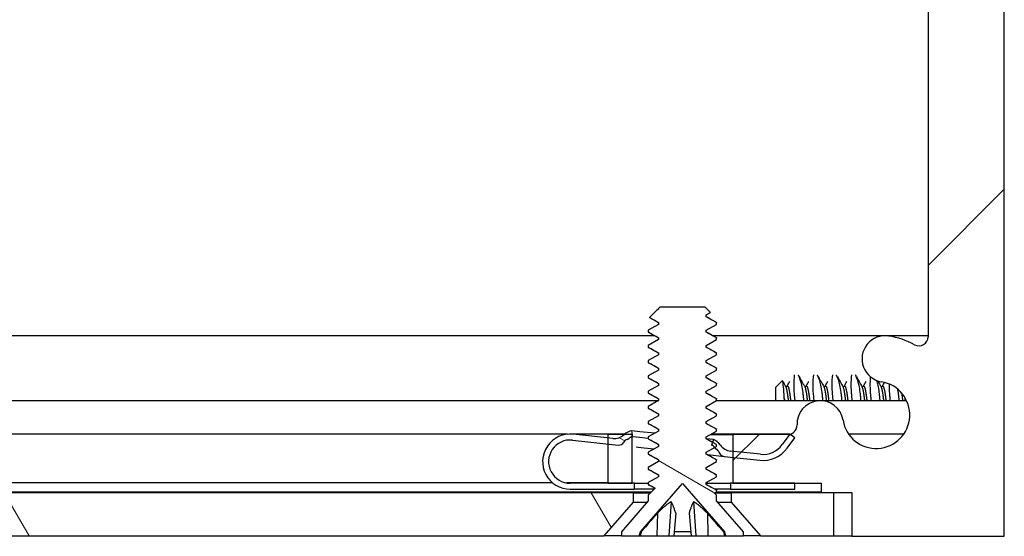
# Model space of a CAD drawing. Header units: millimetres. Extents: x 64 to 1798, y 64 to 1387.
# Tile 32 of 65: x 610 to 651, y 1145 to 1166. Entities that reach past the tile are written whole.
import ezdxf

# ---------------------------------------------------------------- set-up
doc = ezdxf.new("R2010")
doc.units = ezdxf.units.MM
doc.header["$LTSCALE"] = 6.666667
doc.layers.add('Hatch (ANSI)', color=7, linetype='Continuous', lineweight=18)
doc.layers.add('Visible (ANSI)', color=7, linetype='Continuous', lineweight=25)
pattern_1 = [(150, (0, 0), (-10.58333, -18.33087), [])]

msp = doc.modelspace()

# ---------------------------------------------------------------- hatches: boundary and pattern name
at = {"layer": 'Hatch (ANSI)'}
h = msp.add_hatch(dxfattribs=at)
h.set_pattern_fill('ANSI31', color=256, scale=169.333333, style=0)
h.set_pattern_definition([(45, (0, 0), (-14.9671, 14.9671), [])])
h.paths.add_polyline_path([(635.022, 1147.16), (635.022, 1149.0907), (635.022, 1149.192), (634.6979, 1149.192), (634.012, 1149.192), (634.012, 1149.0484), (634.012, 1148.797), (634.012, 1147.16)])
h.paths.add_polyline_path([(635.022, 1317.746), (635.022, 1317.8473), (635.022, 1319.778), (634.012, 1319.778), (634.012, 1318.141), (634.012, 1317.8896), (634.012, 1317.746), (634.6979, 1317.746)])
edge = h.paths.add_edge_path()
edge.add_line((644.172, 1146.779), (644.172, 1144.95))
edge.add_line((644.172, 1144.95), (650.522, 1144.95))
edge.add_line((650.522, 1144.95), (650.522, 1321.988))
edge.add_line((650.522, 1321.988), (644.172, 1321.988))
edge.add_line((644.172, 1321.988), (644.172, 1320.159))
edge.add_line((644.172, 1320.159), (642.902, 1320.159))
edge.add_line((642.902, 1320.159), (642.902, 1319.778))
edge.add_line((642.902, 1319.778), (641.797, 1319.778))
edge.add_line((641.797, 1319.778), (639.222, 1319.778))
edge.add_line((639.222, 1319.778), (639.222, 1318.7009))
edge.add_line((639.222, 1318.7009), (639.222, 1318.4495))
edge.add_line((639.222, 1318.4495), (639.222, 1317.746))
edge.add_line((639.222, 1317.746), (641.5107, 1317.746))
edge.add_ellipse((641.5107, 1317.365), major_axis=(0, 0.381), ratio=1, start_angle=347.46209, end_angle=360, ccw=False)
edge.add_ellipse((641.5107, 1317.365), major_axis=(0.0827, 0.3719), ratio=1, start_angle=359.42486, end_angle=360, ccw=False)
edge.add_ellipse((641.5107, 1317.365), major_axis=(0.0864, 0.3711), ratio=1, start_angle=280.65632, end_angle=360, ccw=False)
edge.add_ellipse((642.8557, 1317.3073), major_axis=(-0.9643, 0.0414), ratio=1, start_angle=0, end_angle=173.33968)
edge.add_ellipse((645.188, 1316.933), major_axis=(-1.3794, 0.2214), ratio=1, start_angle=108.23411, end_angle=360, ccw=False)
edge.add_ellipse((645.5623, 1314.6006), major_axis=(-0.1529, 0.953), ratio=1, start_angle=0, end_angle=180)
edge.add_ellipse((645.188, 1316.933), major_axis=(0.5272, -3.2854), ratio=1, start_angle=0, end_angle=19.53257)
edge.add_ellipse((646.966, 1313.6786), major_axis=(-0.1827, 0.3344), ratio=1, start_angle=241.35038, end_angle=360, ccw=False)
edge.add_line((647.347, 1313.6786), (647.347, 1153.2594))
edge.add_ellipse((646.966, 1153.2594), major_axis=(0.381, 0), ratio=1, start_angle=241.35038, end_angle=360, ccw=False)
edge.add_ellipse((645.188, 1150.005), major_axis=(1.5953, 2.92), ratio=1, start_angle=0, end_angle=19.53257)
edge.add_ellipse((645.5623, 1152.3374), major_axis=(0.1529, 0.953), ratio=1, start_angle=0, end_angle=180)
edge.add_ellipse((645.188, 1150.005), major_axis=(0.2214, 1.3794), ratio=1, start_angle=108.23411, end_angle=360, ccw=False)
edge.add_ellipse((642.8557, 1149.6307), major_axis=(0.953, 0.1529), ratio=1, start_angle=0, end_angle=173.33968)
edge.add_ellipse((641.5107, 1149.573), major_axis=(0.3806, 0.0163), ratio=1, start_angle=280.65632, end_angle=360, ccw=False)
edge.add_ellipse((641.5107, 1149.573), major_axis=(0.0864, -0.3711), ratio=1, start_angle=359.42486, end_angle=360, ccw=False)
edge.add_ellipse((641.5107, 1149.573), major_axis=(0.0827, -0.3719), ratio=1, start_angle=347.46209, end_angle=360, ccw=False)
edge.add_line((641.5107, 1149.192), (639.222, 1149.192))
edge.add_line((639.222, 1149.192), (639.222, 1148.4885))
edge.add_line((639.222, 1148.4885), (639.222, 1148.2371))
edge.add_line((639.222, 1148.2371), (639.222, 1147.16))
edge.add_line((639.222, 1147.16), (641.797, 1147.16))
edge.add_line((641.797, 1147.16), (642.902, 1147.16))
edge.add_line((642.902, 1147.16), (642.902, 1146.779))
edge.add_line((642.902, 1146.779), (644.172, 1146.779))
h = msp.add_hatch(dxfattribs=at)
h.set_pattern_fill('ANSI31', color=256, scale=169.333333, angle=105, style=0)
h.set_pattern_definition(pattern_1)
h.paths.add_polyline_path([(638.5409, 1153.7736), (638.5409, 1153.853), (638.1113, 1154.0911), (638.1113, 1154.1705), (638.2856, 1154.2671), (638.0647, 1154.488), (636.1724, 1154.488), (636.1257, 1154.4413), (636.1257, 1154.4086), (636.0523, 1154.3679), (635.7472, 1154.0628), (636.1257, 1153.853), (636.1257, 1153.7736), (635.6961, 1153.5355), (635.6961, 1153.4561), (636.1257, 1153.218), (636.1257, 1153.1386), (635.6961, 1152.9005), (635.6961, 1152.8211), (636.1257, 1152.583), (636.1257, 1152.5036), (635.6961, 1152.2655), (635.6961, 1152.1861), (636.1257, 1151.948), (636.1257, 1151.8686), (635.6961, 1151.6305), (635.6961, 1151.5511), (636.1257, 1151.313), (636.1257, 1151.2336), (635.6961, 1150.9955), (635.6961, 1150.9161), (636.1257, 1150.678), (636.1257, 1150.5986), (635.6961, 1150.3605), (635.6961, 1150.2811), (636.1257, 1150.043), (636.1257, 1149.9636), (635.6961, 1149.7255), (635.6961, 1149.6461), (636.1257, 1149.408), (636.1257, 1149.3286), (635.6961, 1149.0905), (635.6961, 1149.0111), (636.1257, 1148.773), (636.1257, 1148.6936), (635.6961, 1148.4555), (635.6961, 1148.3761), (636.1257, 1148.138), (636.1257, 1148.0586), (635.6961, 1147.8205), (635.6961, 1147.7411), (636.1257, 1147.503), (636.1257, 1147.4236), (635.6961, 1147.1855), (635.6961, 1147.1061), (635.9801, 1146.9487), (635.6961, 1146.6648), (635.6961, 1146.424), (634.5785, 1145.1383), (634.5785, 1144.963), (635.3236, 1144.963), (635.3702, 1145.1371), (637.1185, 1147.1483), (638.8668, 1145.1371), (638.9135, 1144.963), (639.6585, 1144.963), (639.6585, 1145.1383), (638.5409, 1146.424), (638.5409, 1146.6648), (638.4613, 1146.7445), (638.5409, 1146.7886), (638.5409, 1146.868), (638.1113, 1147.1061), (638.1113, 1147.1855), (638.5409, 1147.4236), (638.5409, 1147.503), (638.1113, 1147.7411), (638.1113, 1147.8205), (638.5409, 1148.0586), (638.5409, 1148.138), (638.1113, 1148.3761), (638.1113, 1148.4555), (638.4621, 1148.65), (638.5409, 1148.6936), (638.5409, 1148.773), (638.3735, 1148.8658), (638.1113, 1149.0111), (638.1113, 1149.0905), (638.5409, 1149.3286), (638.5409, 1149.408), (638.1113, 1149.6461), (638.1113, 1149.7255), (638.5409, 1149.9636), (638.5409, 1150.043), (638.1113, 1150.2811), (638.1113, 1150.3605), (638.5409, 1150.5986), (638.5409, 1150.678), (638.1113, 1150.9161), (638.1113, 1150.9955), (638.5409, 1151.2336), (638.5409, 1151.313), (638.1113, 1151.5511), (638.1113, 1151.6305), (638.5409, 1151.8686), (638.5409, 1151.948), (638.1113, 1152.1861), (638.1113, 1152.2655), (638.5409, 1152.5036), (638.5409, 1152.583), (638.1113, 1152.8211), (638.1113, 1152.9005), (638.5409, 1153.1386), (638.5409, 1153.218), (638.1113, 1153.4561), (638.1113, 1153.5355)])
h = msp.add_hatch(dxfattribs=at)
h.set_pattern_fill('ANSI31', color=256, scale=169.333333, angle=105, style=0)
h.set_pattern_definition(pattern_1)
edge = h.paths.add_edge_path()
edge.add_ellipse((639.1907, 1149.0953), major_axis=(-0.0641, -0.5966), ratio=1, start_angle=310.51368, end_angle=360)
edge.add_line((639.1266, 1148.4988), (639.222, 1148.4885))
edge.add_line((639.222, 1148.4885), (640.3644, 1148.3657))
edge.add_ellipse((640.4713, 1149.36), major_axis=(0.8076, -0.5897), ratio=1, start_angle=300, end_angle=360)
edge.add_line((641.2789, 1148.7703), (641.5934, 1149.2011))
edge.add_line((641.5934, 1149.2011), (641.5951, 1149.2034))
edge.add_line((641.5951, 1149.2034), (641.5971, 1149.2019))
edge.add_line((641.5971, 1149.2019), (641.797, 1149.056))
edge.add_line((641.797, 1149.056), (641.4808, 1148.6229))
edge.add_ellipse((640.4713, 1149.36), major_axis=(-0.1336, -1.2428), ratio=1, start_angle=0, end_angle=60, ccw=False)
edge.add_line((640.3377, 1148.1172), (639.222, 1148.2371))
edge.add_line((639.222, 1148.2371), (638.8513, 1148.2769))
edge.add_ellipse((638.878, 1148.5255), major_axis=(-0.2379, -0.0768), ratio=1, start_angle=0, end_angle=65.96363, ccw=False)
edge.add_ellipse((638.4022, 1148.3718), major_axis=(0.1303, 0.2134), ratio=1, start_angle=319.31635, end_angle=360)
edge.add_ellipse((638.6544, 1148.7847), major_axis=(-0.1819, -0.147), ratio=1, start_angle=0, end_angle=19.64025, ccw=False)
edge.add_ellipse((638.2003, 1148.4177), major_axis=(0.2619, 0.2322), ratio=1, start_angle=357.37546, end_angle=360)
edge.add_ellipse((638.2003, 1148.4177), major_axis=(0.1262, 0.3265), ratio=1, start_angle=332.70432, end_angle=360)
edge.add_line((638.3265, 1148.7442), (638.3735, 1148.8658))
edge.add_line((638.3735, 1148.8658), (638.4166, 1148.9774))
edge.add_ellipse((638.2003, 1148.4177), major_axis=(0.4952, 0.3388), ratio=1, start_angle=0, end_angle=34.48632, ccw=False)
edge = h.paths.add_edge_path()
edge.add_line((635.122, 1146.91), (635.122, 1147.16))
edge.add_line((635.122, 1147.16), (635.022, 1147.16))
edge.add_line((635.022, 1147.16), (634.012, 1147.16))
edge.add_line((634.012, 1147.16), (632.447, 1147.16))
edge.add_ellipse((632.447, 1148.06), major_axis=(0, -0.9), ratio=1, start_angle=173.86585, end_angle=360, ccw=False)
edge.add_line((632.5432, 1148.9548), (634.012, 1148.797))
edge.add_line((634.012, 1148.797), (634.4381, 1148.7512))
edge.add_ellipse((634.4648, 1148.9998), major_axis=(-0.0267, -0.2486), ratio=1, start_angle=0, end_angle=65.96363)
edge.add_ellipse((634.8971, 1148.7485), major_axis=(-0.2161, 0.1256), ratio=1, start_angle=319.31635, end_angle=360, ccw=False)
edge.add_ellipse((634.7384, 1149.2056), major_axis=(0.0767, -0.221), ratio=1, start_angle=0, end_angle=19.64025)
edge.add_ellipse((635.1042, 1148.7505), major_axis=(-0.2192, 0.2728), ratio=1, start_angle=334.78878, end_angle=360, ccw=False)
edge.add_ellipse((635.1042, 1148.7505), major_axis=(-0.0822, 0.3402), ratio=1, start_angle=355.29099, end_angle=360, ccw=False)
edge.add_line((635.0502, 1149.0963), (635.0117, 1149.3433))
edge.add_ellipse((635.1042, 1148.7505), major_axis=(-0.0925, 0.5928), ratio=1, start_angle=0, end_angle=33.75134)
edge.add_ellipse((635.1042, 1148.7505), major_axis=(-0.4063, 0.4415), ratio=1, start_angle=0, end_angle=0.73498)
edge.add_ellipse((634.2804, 1149.623), major_axis=(0.4119, -0.4363), ratio=1, start_angle=310.51368, end_angle=360, ccw=False)
edge.add_line((634.2163, 1149.0265), (634.012, 1149.0484))
edge.add_line((634.012, 1149.0484), (632.5699, 1149.2034))
edge.add_ellipse((632.447, 1148.06), major_axis=(0.1229, 1.1434), ratio=1, start_angle=0, end_angle=186.13415)
edge.add_line((632.447, 1146.91), (635.122, 1146.91))
h.paths.add_polyline_path([(639.122, 1147.16), (639.122, 1146.91), (641.797, 1146.91), (641.797, 1147.16), (639.222, 1147.16)])
h = msp.add_hatch(dxfattribs=at)
h.set_pattern_fill('ANSI31', color=256, scale=169.333333, angle=75, style=0)
h.set_pattern_definition([(120, (0, 0), (-18.33087, -10.58333), [])])
h.paths.add_polyline_path([(633.8673, 1144.963), (635.0865, 1146.3655), (635.0865, 1146.7664), (244.3075, 1146.7664), (244.3075, 1146.3655), (245.5267, 1144.963)])
h.paths.add_polyline_path([(643.4177, 1144.963), (643.4177, 1146.7664), (639.1505, 1146.7664), (639.1505, 1146.3655), (640.3697, 1144.963)])
h.paths.add_polyline_path([(235.9763, 1146.7664), (235.9763, 1144.963), (239.0243, 1144.963), (240.2435, 1146.3655), (240.2435, 1146.7664)])

# ---------------------------------------------------------------- linework, layer by layer
at = {"layer": 'Visible (ANSI)'}
for p, q in [((650.522, 1144.95), (650.522, 1321.988)), ((647.347, 1313.6786), (647.347, 1153.2594)), ((636.0523, 1154.3679), (635.7472, 1154.0628)), ((636.1257, 1154.4086), (636.0523, 1154.3679)), ((636.1724, 1154.488), (636.1257, 1154.4413)), ((636.1257, 1154.4413), (636.1257, 1154.4086)), ((638.0647, 1154.488), (636.1724, 1154.488)), ((638.2856, 1154.2671), (638.0647, 1154.488)), ((638.1113, 1154.1705), (638.2856, 1154.2671)), ((638.1113, 1154.0911), (638.1113, 1154.1705)), ((638.5409, 1153.853), (638.1113, 1154.0911)), ((636.1257, 1153.7736), (635.6961, 1153.5355)), ((635.7472, 1154.0628), (636.1257, 1153.853)), ((636.1257, 1153.853), (636.1257, 1153.7736)), ((638.1113, 1153.5355), (638.5409, 1153.7736)), ((638.5409, 1153.7736), (638.5409, 1153.853)), ((542.555, 1153.3156), (635.9374, 1153.3156)), ((635.6961, 1153.5355), (635.6961, 1153.4561)), ((635.6961, 1153.4561), (636.1257, 1153.218)), ((638.1113, 1153.4561), (638.1113, 1153.5355)), ((638.5409, 1153.218), (638.1113, 1153.4561)), ((638.3765, 1153.3156), (647.347, 1153.3156)), ((636.1257, 1153.1386), (635.6961, 1152.9005)), ((635.6961, 1152.9005), (635.6961, 1152.8211)), ((636.1257, 1153.218), (636.1257, 1153.1386)), ((638.1113, 1152.9005), (638.5409, 1153.1386)), ((638.1113, 1152.8211), (638.1113, 1152.9005)), ((638.5409, 1153.1386), (638.5409, 1153.218)), ((635.6961, 1152.8211), (636.1257, 1152.583)), ((636.1257, 1152.5036), (635.6961, 1152.2655)), ((636.1257, 1152.583), (636.1257, 1152.5036)), ((638.5409, 1152.583), (638.1113, 1152.8211)), ((638.1113, 1152.2655), (638.5409, 1152.5036)), ((638.5409, 1152.5036), (638.5409, 1152.583)), ((635.6961, 1152.2655), (635.6961, 1152.1861)), ((635.6961, 1152.1861), (636.1257, 1151.948)), ((638.1113, 1152.1861), (638.1113, 1152.2655)), ((638.5409, 1151.948), (638.1113, 1152.1861)), ((636.1257, 1151.8686), (635.6961, 1151.6305)), ((635.6961, 1151.6305), (635.6961, 1151.5511)), ((636.1257, 1151.948), (636.1257, 1151.8686)), ((638.1113, 1151.6305), (638.5409, 1151.8686)), ((638.1113, 1151.5511), (638.1113, 1151.6305)), ((638.5409, 1151.8686), (638.5409, 1151.948)), ((635.6961, 1151.5511), (636.1257, 1151.313)), ((636.1257, 1151.2336), (635.6961, 1150.9955)), ((636.1257, 1151.313), (636.1257, 1151.2336)), ((638.5409, 1151.313), (638.1113, 1151.5511)), ((638.1113, 1150.9955), (638.5409, 1151.2336)), ((638.5409, 1151.2336), (638.5409, 1151.313)), ((640.997, 1151.1493), (641.2732, 1151.4254)), ((635.6961, 1150.9955), (635.6961, 1150.9161)), ((635.6961, 1150.9161), (636.1257, 1150.678)), ((638.1113, 1150.9161), (638.1113, 1150.9955)), ((638.5409, 1150.678), (638.1113, 1150.9161)), ((640.997, 1151.1493), (640.997, 1150.6089)), ((641.4051, 1151.2076), (641.4931, 1151.2076)), ((642.1988, 1151.2076), (642.2869, 1151.2076)), ((642.9926, 1151.2076), (643.0806, 1151.2076)), ((643.7863, 1151.2076), (643.8744, 1151.2076)), ((644.5801, 1151.2076), (644.6681, 1151.2076)), ((645.3738, 1151.2076), (645.4619, 1151.2076)), ((542.7194, 1150.6089), (636.1257, 1150.6089)), ((636.1257, 1150.5986), (635.6961, 1150.3605)), ((636.1257, 1150.678), (636.1257, 1150.5986)), ((638.1113, 1150.3605), (638.5409, 1150.5986)), ((638.5409, 1150.5986), (638.5409, 1150.678)), ((638.5409, 1150.6089), (646.4477, 1150.6089)), ((635.6961, 1150.3605), (635.6961, 1150.2811)), ((635.6961, 1150.2811), (636.1257, 1150.043)), ((636.1257, 1150.043), (636.1257, 1149.9636)), ((638.1113, 1150.2811), (638.1113, 1150.3605)), ((638.5409, 1150.043), (638.1113, 1150.2811)), ((638.5409, 1149.9636), (638.5409, 1150.043)), ((636.1257, 1149.9636), (635.6961, 1149.7255)), ((635.6961, 1149.7255), (635.6961, 1149.6461)), ((635.6961, 1149.6461), (636.1257, 1149.408)), ((638.1113, 1149.7255), (638.5409, 1149.9636)), ((638.1113, 1149.6461), (638.1113, 1149.7255)), ((638.5409, 1149.408), (638.1113, 1149.6461)), ((632.3399, 1149.205), (544.547, 1149.205)), ((634.7125, 1149.205), (632.5541, 1149.205)), ((634.2163, 1149.0265), (632.5699, 1149.2034)), ((635.022, 1149.192), (634.012, 1149.192)), ((634.012, 1149.192), (634.012, 1147.16)), ((635.0502, 1149.0963), (635.0117, 1149.3433)), ((635.3527, 1149.3066), (635.0117, 1149.3433)), ((635.022, 1147.16), (635.022, 1149.192)), ((635.967, 1149.2406), (635.3527, 1149.3066)), ((636.1257, 1149.3286), (635.6961, 1149.0905)), ((636.1257, 1149.408), (636.1257, 1149.3286)), ((638.1113, 1149.0905), (638.5409, 1149.3286)), ((638.2944, 1149.192), (639.222, 1149.192)), ((641.6094, 1149.205), (638.3179, 1149.205)), ((638.5409, 1149.3286), (638.5409, 1149.408)), ((641.5107, 1149.192), (639.222, 1149.192)), ((639.222, 1149.192), (639.222, 1147.16)), ((641.5951, 1149.2034), (641.2789, 1148.7703)), ((641.797, 1149.056), (641.5951, 1149.2034)), ((646.3333, 1149.205), (644.0428, 1149.205)), ((632.5432, 1148.9548), (634.4381, 1148.7512)), ((635.3269, 1149.0665), (635.0502, 1149.0963)), ((635.6961, 1149.0269), (635.3269, 1149.0665)), ((635.6961, 1149.0905), (635.6961, 1149.0111)), ((635.6961, 1149.0111), (636.1257, 1148.773)), ((636.1257, 1148.773), (636.1257, 1148.6936)), ((638.1113, 1149.0111), (638.1113, 1149.0905)), ((638.5409, 1148.773), (638.1113, 1149.0111)), ((638.4166, 1148.9774), (638.1315, 1149.008)), ((638.4166, 1148.9774), (638.3265, 1148.7442)), ((638.5409, 1148.6936), (638.5409, 1148.773)), ((641.4808, 1148.6229), (641.797, 1149.056)), ((635.1999, 1148.6693), (635.2833, 1148.6604)), ((635.2833, 1148.6604), (635.9126, 1148.5927)), ((636.1257, 1148.6936), (635.6961, 1148.4555)), ((635.6961, 1148.4555), (635.6961, 1148.3761)), ((635.6961, 1148.3761), (636.1257, 1148.138)), ((635.9126, 1148.5927), (635.9386, 1148.5899)), ((638.1113, 1148.4555), (638.5409, 1148.6936)), ((638.1113, 1148.3761), (638.1113, 1148.4555)), ((638.5409, 1148.138), (638.1113, 1148.3761)), ((638.1727, 1148.3498), (638.8513, 1148.2769)), ((640.3644, 1148.3657), (639.1266, 1148.4988)), ((636.1257, 1148.0586), (635.6961, 1147.8205)), ((636.1257, 1148.138), (636.1257, 1148.0586)), ((638.1113, 1147.8205), (638.5409, 1148.0586)), ((638.5409, 1148.0586), (638.5409, 1148.138)), ((638.8513, 1148.2769), (640.3377, 1148.1172)), ((635.6961, 1147.8205), (635.6961, 1147.7411)), ((635.6961, 1147.7411), (636.1257, 1147.503)), ((638.1113, 1147.7411), (638.1113, 1147.8205)), ((638.5409, 1147.503), (638.1113, 1147.7411)), ((631.7151, 1147.173), (544.547, 1147.173)), ((634.012, 1147.173), (632.2946, 1147.173)), ((635.122, 1147.16), (632.447, 1147.16)), ((634.012, 1147.16), (635.022, 1147.16)), ((635.122, 1146.91), (635.122, 1147.16)), ((635.122, 1147.16), (635.6961, 1147.16)), ((635.3702, 1145.1371), (637.1185, 1147.1483)), ((636.1257, 1147.4236), (635.6961, 1147.1855)), ((635.6961, 1147.1855), (635.6961, 1147.1061)), ((636.1257, 1147.503), (636.1257, 1147.4236)), ((637.1185, 1147.1483), (638.8668, 1145.1371)), ((638.1113, 1147.1855), (638.5409, 1147.4236)), ((638.1113, 1147.1061), (638.1113, 1147.1855)), ((638.1113, 1147.16), (639.122, 1147.16)), ((638.5409, 1147.4236), (638.5409, 1147.503)), ((639.122, 1147.16), (639.122, 1146.91)), ((641.797, 1147.16), (639.122, 1147.16)), ((639.222, 1147.16), (642.902, 1147.16)), ((641.797, 1146.91), (641.797, 1147.16)), ((642.902, 1147.16), (642.902, 1146.779)), ((635.0865, 1146.7664), (244.3075, 1146.7664)), ((635.8233, 1146.792), (542.7194, 1146.792)), ((632.447, 1146.91), (635.122, 1146.91)), ((635.0865, 1146.3655), (635.0865, 1146.7664)), ((635.0865, 1146.7664), (635.7977, 1146.7664)), ((635.9413, 1146.91), (635.122, 1146.91)), ((635.6961, 1147.1061), (635.9801, 1146.9487)), ((635.9801, 1146.9487), (635.6961, 1146.6648)), ((638.5409, 1146.868), (638.1113, 1147.1061)), ((638.4613, 1146.7445), (638.5409, 1146.7886)), ((638.5409, 1146.6648), (638.4613, 1146.7445)), ((639.122, 1146.91), (638.4758, 1146.91)), ((638.5008, 1146.7664), (639.1505, 1146.7664)), ((638.5409, 1146.7886), (638.5409, 1146.868)), ((642.902, 1146.792), (638.5409, 1146.792)), ((639.122, 1146.91), (641.797, 1146.91)), ((643.4177, 1146.7664), (639.1505, 1146.7664)), ((639.1505, 1146.7664), (639.1505, 1146.3655)), ((642.902, 1146.779), (644.172, 1146.779)), ((643.4177, 1144.963), (643.4177, 1146.7664)), ((644.172, 1146.7664), (643.4177, 1146.7664)), ((644.172, 1146.779), (644.172, 1144.95)), ((633.8673, 1144.963), (635.0865, 1146.3655)), ((635.6961, 1146.424), (634.5785, 1145.1383)), ((635.0865, 1146.3655), (635.6453, 1146.3655)), ((635.6961, 1146.6648), (635.6961, 1146.424)), ((636.6498, 1146.3858), (636.5546, 1144.963)), ((637.5872, 1146.3858), (637.6825, 1144.963)), ((638.5409, 1146.424), (638.5409, 1146.6648)), ((639.6585, 1145.1383), (638.5409, 1146.424)), ((638.5917, 1146.3655), (639.1505, 1146.3655)), ((639.1505, 1146.3655), (640.3697, 1144.963)), ((636.0761, 1145.9077), (636.0597, 1144.963)), ((636.8422, 1145.9077), (636.7595, 1144.963)), ((637.3949, 1145.9077), (637.4775, 1144.963)), ((638.1609, 1145.9077), (638.1773, 1144.963)), ((634.5785, 1145.1383), (634.5785, 1144.963)), ((635.3236, 1144.963), (635.3702, 1145.1371)), ((635.4044, 1145.1371), (635.3702, 1145.1371)), ((637.4623, 1145.1371), (636.7748, 1145.1371)), ((638.8668, 1145.1371), (638.8327, 1145.1371)), ((638.8668, 1145.1371), (638.9135, 1144.963)), ((639.6585, 1144.963), (639.6585, 1145.1383)), ((245.5267, 1144.963), (633.8673, 1144.963)), ((634.5785, 1144.963), (633.8673, 1144.963)), ((634.5785, 1144.963), (635.3236, 1144.963)), ((635.3236, 1144.963), (635.3599, 1144.963)), ((635.3599, 1144.963), (636.0597, 1144.963)), ((636.0597, 1144.963), (636.5546, 1144.963)), ((636.5546, 1144.963), (636.7595, 1144.963)), ((636.7595, 1144.963), (637.4775, 1144.963)), ((637.4775, 1144.963), (637.6825, 1144.963)), ((637.6825, 1144.963), (638.1773, 1144.963)), ((638.1773, 1144.963), (638.8772, 1144.963)), ((638.8772, 1144.963), (638.9135, 1144.963)), ((638.9135, 1144.963), (639.6585, 1144.963)), ((640.3697, 1144.963), (639.6585, 1144.963)), ((640.3697, 1144.963), (643.4177, 1144.963)), ((643.4177, 1144.963), (644.172, 1144.963)), ((644.172, 1144.95), (650.522, 1144.95))]:
    msp.add_line(p, q, dxfattribs=at)
for centre, radius, start, end in [((645.5623, 1152.3374), 0.9652, 80.88295, 260.88295), ((645.188, 1150.005), 3.3274, 61.35038, 80.88295), ((646.966, 1153.2594), 0.381, 241.35038, 0), ((645.188, 1150.005), 1.397, 189.11705, 80.88295), ((642.8557, 1149.6307), 0.9652, 9.11705, 182.45673), ((641.5107, 1149.573), 0.381, 270, 2.45673), ((632.447, 1148.06), 1.15, 83.86585, 270), ((634.2804, 1149.623), 0.6, 263.86585, 313.35217), ((635.1042, 1148.7505), 0.6, 98.86585, 133.35217), ((632.447, 1148.06), 0.9, 83.86585, 270), ((634.4648, 1148.9998), 0.25, 263.86585, 329.82948), ((634.8971, 1148.7485), 0.25, 109.14583, 149.82948), ((634.7384, 1149.2056), 0.2339, 289.14583, 308.78608), ((635.1042, 1148.7505), 0.35, 98.86585, 128.78608), ((638.2003, 1148.4177), 0.6, 34.37953, 68.86585), ((639.1907, 1149.0953), 0.6, 214.37953, 263.86585), ((640.4713, 1149.36), 1, 263.86585, 323.86585), ((638.2003, 1148.4177), 0.35, 38.94563, 68.86585), ((638.6544, 1148.7847), 0.2339, 218.94563, 238.58588), ((638.4022, 1148.3718), 0.25, 17.90223, 58.58588), ((638.878, 1148.5255), 0.25, 197.90223, 263.86585), ((640.4713, 1149.36), 1.25, 263.86585, 323.86585)]:
    msp.add_arc(centre, radius, start, end, dxfattribs=at)
for points in [[(638.1113, 1154.0994), (638.2508, 1154.0208), (638.3905, 1153.9427), (638.5302, 1153.8646)], [(635.7506, 1154.0551), (635.7458, 1154.0577), (635.7447, 1154.0603), (635.7472, 1154.0628)], [(636.1257, 1153.8448), (636.0008, 1153.9151), (635.8757, 1153.9851), (635.7506, 1154.0551)], [(636.1257, 1153.2098), (635.9863, 1153.2883), (635.8466, 1153.3664), (635.7069, 1153.4445)], [(638.1113, 1153.4644), (638.2508, 1153.3858), (638.3905, 1153.3077), (638.5302, 1153.2296)], [(636.1257, 1152.5748), (635.9863, 1152.6533), (635.8466, 1152.7314), (635.7069, 1152.8095)], [(638.1113, 1152.8294), (638.2508, 1152.7508), (638.3905, 1152.6727), (638.5302, 1152.5946)], [(636.1257, 1151.9398), (635.9863, 1152.0183), (635.8466, 1152.0964), (635.7069, 1152.1745)], [(638.1113, 1152.1944), (638.2508, 1152.1158), (638.3905, 1152.0377), (638.5302, 1151.9596)], [(641.7909, 1151.669), (641.7913, 1151.6713), (641.7916, 1151.6737), (641.792, 1151.6759)], [(641.9347, 1151.6759), (641.9358, 1151.6737), (641.937, 1151.6713), (641.9381, 1151.669)], [(642.5847, 1151.669), (642.585, 1151.6713), (642.5854, 1151.6737), (642.5857, 1151.6759)], [(642.7285, 1151.6759), (642.7296, 1151.6737), (642.7307, 1151.6713), (642.7319, 1151.669)], [(643.3784, 1151.669), (643.3788, 1151.6713), (643.3791, 1151.6737), (643.3795, 1151.6759)], [(643.5222, 1151.6759), (643.5233, 1151.6737), (643.5245, 1151.6713), (643.5256, 1151.669)], [(644.1722, 1151.669), (644.1725, 1151.6713), (644.1729, 1151.6737), (644.1732, 1151.6759)], [(644.316, 1151.6759), (644.3171, 1151.6737), (644.3182, 1151.6713), (644.3194, 1151.669)], [(636.1257, 1151.3048), (635.9863, 1151.3833), (635.8466, 1151.4614), (635.7069, 1151.5395)], [(638.1113, 1151.5594), (638.2508, 1151.4808), (638.3905, 1151.4027), (638.5302, 1151.3246)], [(641.2855, 1151.4202), (641.3292, 1151.3423), (641.373, 1151.2644), (641.4169, 1151.1866)], [(641.4819, 1151.2076), (641.5175, 1151.2706), (641.5529, 1151.3337), (641.5884, 1151.3968)], [(641.9824, 1151.5931), (642.0583, 1151.4575), (642.1343, 1151.322), (642.2107, 1151.1866)], [(642.2757, 1151.2076), (642.3112, 1151.2706), (642.3467, 1151.3337), (642.3821, 1151.3968)], [(642.7761, 1151.5931), (642.852, 1151.4575), (642.9281, 1151.322), (643.0044, 1151.1866)], [(643.0694, 1151.2076), (643.105, 1151.2706), (643.1404, 1151.3337), (643.1759, 1151.3968)], [(643.5699, 1151.5931), (643.6458, 1151.4575), (643.7218, 1151.322), (643.7982, 1151.1866)], [(643.8632, 1151.2076), (643.8987, 1151.2706), (643.9342, 1151.3337), (643.9696, 1151.3968)], [(644.3636, 1151.5931), (644.4395, 1151.4575), (644.5156, 1151.322), (644.5919, 1151.1866)], [(644.6569, 1151.2076), (644.6925, 1151.2706), (644.7279, 1151.3337), (644.7634, 1151.3968)], [(645.2526, 1151.4232), (645.2969, 1151.3443), (645.3412, 1151.2654), (645.3857, 1151.1866)], [(645.4507, 1151.2076), (645.479, 1151.2578), (645.5072, 1151.3079), (645.5354, 1151.3581)], [(636.1257, 1150.6698), (635.9863, 1150.7483), (635.8466, 1150.8264), (635.7069, 1150.9045)], [(638.1113, 1150.9244), (638.2508, 1150.8458), (638.3905, 1150.7677), (638.5302, 1150.6896)], [(641.3643, 1150.6089), (641.3633, 1150.6359), (641.3625, 1150.6625), (641.362, 1150.6889)], [(636.1257, 1150.0348), (635.9863, 1150.1133), (635.8466, 1150.1914), (635.7069, 1150.2695)], [(638.1113, 1150.2894), (638.2508, 1150.2108), (638.3905, 1150.1327), (638.5302, 1150.0546)], [(636.1257, 1149.3998), (635.9863, 1149.4783), (635.8466, 1149.5564), (635.7069, 1149.6345)], [(638.1113, 1149.6544), (638.2508, 1149.5758), (638.3905, 1149.4977), (638.5302, 1149.4196)], [(636.1257, 1148.7648), (635.9863, 1148.8433), (635.8466, 1148.9214), (635.7069, 1148.9995)], [(638.1113, 1149.0194), (638.1952, 1148.9721), (638.2792, 1148.925), (638.3632, 1148.878)], [(636.1257, 1148.1298), (635.9863, 1148.2083), (635.8466, 1148.2864), (635.7069, 1148.3645)], [(638.1113, 1148.3844), (638.2508, 1148.3058), (638.3905, 1148.2277), (638.5302, 1148.1496)], [(636.1257, 1147.4948), (635.9863, 1147.5733), (635.8466, 1147.6514), (635.7069, 1147.7295)], [(638.1113, 1147.7494), (638.2508, 1147.6708), (638.3905, 1147.5927), (638.5302, 1147.5146)], [(638.1113, 1147.1144), (638.2508, 1147.0358), (638.3905, 1146.9577), (638.5302, 1146.8796)], [(635.9755, 1146.9442), (635.886, 1146.9944), (635.7964, 1147.0444), (635.7069, 1147.0945)]]:
    msp.add_open_spline(points, degree=3, dxfattribs=at)
for points, weights in [([(638.5302, 1153.8646), (638.5409, 1153.8586), (638.5409, 1153.853)], [0.971473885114, 0.983771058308, 1]), ([(635.6961, 1153.4561), (635.6961, 1153.4505), (635.7069, 1153.4445)], [1, 0.983771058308, 0.971473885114]), ([(638.5302, 1153.2296), (638.5409, 1153.2236), (638.5409, 1153.218)], [0.971473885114, 0.983771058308, 1]), ([(635.6961, 1152.8211), (635.6961, 1152.8155), (635.7069, 1152.8095)], [1, 0.983771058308, 0.971473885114]), ([(638.5302, 1152.5946), (638.5409, 1152.5886), (638.5409, 1152.583)], [0.971473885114, 0.983771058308, 1]), ([(635.6961, 1152.1861), (635.6961, 1152.1805), (635.7069, 1152.1745)], [1, 0.983771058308, 0.971473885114]), ([(638.5302, 1151.9596), (638.5409, 1151.9536), (638.5409, 1151.948)], [0.971473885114, 0.983771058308, 1]), ([(635.6961, 1151.5511), (635.6961, 1151.5455), (635.7069, 1151.5395)], [1, 0.983771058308, 0.971473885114]), ([(638.5302, 1151.3246), (638.5409, 1151.3186), (638.5409, 1151.313)], [0.971473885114, 0.983771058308, 1]), ([(635.6961, 1150.9161), (635.6961, 1150.9105), (635.7069, 1150.9045)], [1, 0.983771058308, 0.971473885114]), ([(638.5302, 1150.6896), (638.5409, 1150.6836), (638.5409, 1150.678)], [0.971473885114, 0.983771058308, 1]), ([(646.3682, 1150.7525), (646.3772, 1150.6843), (646.3864, 1150.6089)], [0.98148865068, 0.971524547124, 0.966639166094]), ([(635.6961, 1150.2811), (635.6961, 1150.2755), (635.7069, 1150.2695)], [1, 0.983771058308, 0.971473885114]), ([(638.5302, 1150.0546), (638.5409, 1150.0486), (638.5409, 1150.043)], [0.971473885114, 0.983771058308, 1]), ([(635.6961, 1149.6461), (635.6961, 1149.6405), (635.7069, 1149.6345)], [1, 0.983771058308, 0.971473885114]), ([(638.5302, 1149.4196), (638.5409, 1149.4136), (638.5409, 1149.408)], [0.971473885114, 0.983771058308, 1]), ([(635.6961, 1149.0111), (635.6961, 1149.0055), (635.7069, 1148.9995)], [1, 0.983771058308, 0.971473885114]), ([(635.6961, 1148.3761), (635.6961, 1148.3705), (635.7069, 1148.3645)], [1, 0.983771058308, 0.971473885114]), ([(638.5302, 1148.1496), (638.5409, 1148.1436), (638.5409, 1148.138)], [0.971473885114, 0.983771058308, 1]), ([(635.6961, 1147.7411), (635.6961, 1147.7355), (635.7069, 1147.7295)], [1, 0.983771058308, 0.971473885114]), ([(638.5302, 1147.5146), (638.5409, 1147.5086), (638.5409, 1147.503)], [0.971473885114, 0.983771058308, 1]), ([(635.6961, 1147.1061), (635.6961, 1147.1005), (635.7069, 1147.0945)], [1, 0.983771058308, 0.971473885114]), ([(638.5302, 1146.8796), (638.5409, 1146.8736), (638.5409, 1146.868)], [0.971473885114, 0.983771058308, 1]), ([(636.6498, 1146.3858), (636.4384, 1146.2766), (636.0761, 1145.9077)], [2.81776863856, 2.60448024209, 2.07391766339]), ([(636.8422, 1145.9077), (636.7271, 1146.2766), (636.6498, 1146.3858)], [2.07391766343, 2.6044802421, 2.81776863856]), ([(637.5872, 1146.3858), (637.51, 1146.2766), (637.3949, 1145.9077)], [2.81776863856, 2.6044802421, 2.07391766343]), ([(638.1609, 1145.9077), (637.7986, 1146.2766), (637.5872, 1146.3858)], [2.07391766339, 2.60448024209, 2.81776863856]), ([(636.0761, 1145.9077), (635.8208, 1145.6163), (635.4044, 1145.1371)], [2.37346205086, 1.9683578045, 1.53696783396]), ([(638.8327, 1145.1371), (638.4162, 1145.6163), (638.1609, 1145.9077)], [1.53696783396, 1.9683578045, 2.37346205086]), ([(635.4044, 1145.1371), (635.3824, 1145.0512), (635.3599, 1144.963)], [1.01218915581, 1.01172679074, 1.01110160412]), ([(638.8327, 1145.1371), (638.8546, 1145.0512), (638.8772, 1144.963)], [1.01218915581, 1.01172679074, 1.01110160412])]:
    msp.add_rational_spline(points, weights, degree=2, dxfattribs=at)
for points, knots in [([(641.8101, 1150.6089), (641.808, 1150.6269), (641.806, 1150.6449), (641.8019, 1150.6825), (641.7998, 1150.7021), (641.7972, 1150.7275), (641.7966, 1150.7334), (641.7956, 1150.743), (641.7953, 1150.7467), (641.7946, 1150.7537), (641.7943, 1150.7571), (641.7935, 1150.7647), (641.7931, 1150.769), (641.7921, 1150.7803), (641.7914, 1150.7873), (641.7874, 1150.8311), (641.7844, 1150.8673), (641.7736, 1151.0134), (641.7695, 1151.117), (641.765, 1151.4001), (641.7731, 1151.5546), (641.7909, 1151.669)], [-0.15317345, -0.15317345, -0.15317345, -0.15317345, -0.14718085, -0.14718085, -0.14052602, -0.14052602, -0.13850239, -0.13850239, -0.13723881, -0.13723881, -0.13607836, -0.13607836, -0.13459399, -0.13459399, -0.13217262, -0.13217262, -0.11932022, -0.11932022, -0.07941382, -0.07941382, -0.00024422, -0.00024422, -0.00024422, -0.00024422]), ([(641.9381, 1151.669), (641.9907, 1151.5609), (642.039, 1151.4165), (642.0974, 1151.1472), (642.1142, 1151.0465), (642.1347, 1150.8923), (642.1404, 1150.8448), (642.1463, 1150.7881), (642.1472, 1150.7798), (642.1484, 1150.7676), (642.1488, 1150.7636), (642.1495, 1150.7565), (642.1498, 1150.7534), (642.1505, 1150.7469), (642.1508, 1150.7435), (642.1516, 1150.7346), (642.1522, 1150.729), (642.1542, 1150.7066), (642.1557, 1150.6895), (642.1589, 1150.6514), (642.1605, 1150.6302), (642.1621, 1150.6089)], [-0.29256822, -0.29256822, -0.29256822, -0.29256822, -0.21664548, -0.21664548, -0.17643361, -0.17643361, -0.15924106, -0.15924106, -0.15634345, -0.15634345, -0.15494729, -0.15494729, -0.15386485, -0.15386485, -0.15267712, -0.15267712, -0.15075501, -0.15075501, -0.1449041, -0.1449041, -0.13773864, -0.13773864, -0.13773864, -0.13773864]), ([(642.6039, 1150.6089), (642.6018, 1150.6269), (642.5997, 1150.6449), (642.5956, 1150.6825), (642.5935, 1150.7021), (642.5909, 1150.7275), (642.5904, 1150.7334), (642.5894, 1150.743), (642.589, 1150.7467), (642.5883, 1150.7537), (642.588, 1150.7571), (642.5873, 1150.7647), (642.5869, 1150.769), (642.5858, 1150.7803), (642.5852, 1150.7873), (642.5812, 1150.8311), (642.5781, 1150.8673), (642.5674, 1151.0134), (642.5633, 1151.117), (642.5588, 1151.4001), (642.5669, 1151.5546), (642.5847, 1151.669)], [-0.15317345, -0.15317345, -0.15317345, -0.15317345, -0.14718085, -0.14718085, -0.14052602, -0.14052602, -0.13850239, -0.13850239, -0.13723881, -0.13723881, -0.13607836, -0.13607836, -0.13459399, -0.13459399, -0.13217262, -0.13217262, -0.11932022, -0.11932022, -0.07941382, -0.07941382, -0.00024422, -0.00024422, -0.00024422, -0.00024422]), ([(642.7319, 1151.669), (642.7845, 1151.5609), (642.8327, 1151.4165), (642.8912, 1151.1472), (642.9079, 1151.0465), (642.9284, 1150.8923), (642.9341, 1150.8448), (642.9401, 1150.7881), (642.9409, 1150.7798), (642.9422, 1150.7676), (642.9426, 1150.7636), (642.9433, 1150.7565), (642.9436, 1150.7534), (642.9442, 1150.7469), (642.9445, 1150.7435), (642.9454, 1150.7346), (642.9459, 1150.729), (642.948, 1150.7066), (642.9495, 1150.6895), (642.9527, 1150.6514), (642.9543, 1150.6302), (642.9558, 1150.6089)], [-0.29256822, -0.29256822, -0.29256822, -0.29256822, -0.21664548, -0.21664548, -0.17643361, -0.17643361, -0.15924106, -0.15924106, -0.15634345, -0.15634345, -0.15494729, -0.15494729, -0.15386485, -0.15386485, -0.15267712, -0.15267712, -0.15075501, -0.15075501, -0.1449041, -0.1449041, -0.13773864, -0.13773864, -0.13773864, -0.13773864]), ([(643.3976, 1150.6089), (643.3955, 1150.6269), (643.3935, 1150.6449), (643.3894, 1150.6825), (643.3873, 1150.7021), (643.3847, 1150.7275), (643.3841, 1150.7334), (643.3831, 1150.743), (643.3828, 1150.7467), (643.3821, 1150.7537), (643.3818, 1150.7571), (643.381, 1150.7647), (643.3806, 1150.769), (643.3796, 1150.7803), (643.3789, 1150.7873), (643.3749, 1150.8311), (643.3719, 1150.8673), (643.3611, 1151.0134), (643.357, 1151.117), (643.3525, 1151.4001), (643.3606, 1151.5546), (643.3784, 1151.669)], [-0.15317345, -0.15317345, -0.15317345, -0.15317345, -0.14718085, -0.14718085, -0.14052602, -0.14052602, -0.13850239, -0.13850239, -0.13723881, -0.13723881, -0.13607836, -0.13607836, -0.13459399, -0.13459399, -0.13217262, -0.13217262, -0.11932022, -0.11932022, -0.07941382, -0.07941382, -0.00024422, -0.00024422, -0.00024422, -0.00024422]), ([(643.5256, 1151.669), (643.5782, 1151.5609), (643.6265, 1151.4165), (643.6849, 1151.1472), (643.7017, 1151.0465), (643.7222, 1150.8923), (643.7279, 1150.8448), (643.7338, 1150.7881), (643.7347, 1150.7798), (643.7359, 1150.7676), (643.7363, 1150.7636), (643.737, 1150.7565), (643.7373, 1150.7534), (643.738, 1150.7469), (643.7383, 1150.7435), (643.7391, 1150.7346), (643.7397, 1150.729), (643.7417, 1150.7066), (643.7432, 1150.6895), (643.7464, 1150.6514), (643.748, 1150.6302), (643.7496, 1150.6089)], [-0.29256822, -0.29256822, -0.29256822, -0.29256822, -0.21664548, -0.21664548, -0.17643361, -0.17643361, -0.15924106, -0.15924106, -0.15634345, -0.15634345, -0.15494729, -0.15494729, -0.15386485, -0.15386485, -0.15267712, -0.15267712, -0.15075501, -0.15075501, -0.1449041, -0.1449041, -0.13773864, -0.13773864, -0.13773864, -0.13773864]), ([(644.1914, 1150.6089), (644.1893, 1150.6269), (644.1872, 1150.6449), (644.1831, 1150.6825), (644.181, 1150.7021), (644.1784, 1150.7275), (644.1779, 1150.7334), (644.1769, 1150.743), (644.1765, 1150.7467), (644.1758, 1150.7537), (644.1755, 1150.7571), (644.1748, 1150.7647), (644.1744, 1150.769), (644.1733, 1150.7803), (644.1727, 1150.7873), (644.1687, 1150.8311), (644.1656, 1150.8673), (644.1549, 1151.0134), (644.1508, 1151.117), (644.1463, 1151.4001), (644.1544, 1151.5546), (644.1722, 1151.669)], [-0.15317345, -0.15317345, -0.15317345, -0.15317345, -0.14718085, -0.14718085, -0.14052602, -0.14052602, -0.13850239, -0.13850239, -0.13723881, -0.13723881, -0.13607836, -0.13607836, -0.13459399, -0.13459399, -0.13217262, -0.13217262, -0.11932022, -0.11932022, -0.07941382, -0.07941382, -0.00024422, -0.00024422, -0.00024422, -0.00024422]), ([(644.3194, 1151.669), (644.372, 1151.5609), (644.4202, 1151.4165), (644.4787, 1151.1472), (644.4954, 1151.0465), (644.5159, 1150.8923), (644.5216, 1150.8448), (644.5276, 1150.7881), (644.5284, 1150.7798), (644.5297, 1150.7676), (644.5301, 1150.7636), (644.5308, 1150.7565), (644.5311, 1150.7534), (644.5317, 1150.7469), (644.532, 1150.7435), (644.5329, 1150.7346), (644.5334, 1150.729), (644.5355, 1150.7066), (644.537, 1150.6895), (644.5402, 1150.6514), (644.5418, 1150.6302), (644.5433, 1150.6089)], [-0.29256822, -0.29256822, -0.29256822, -0.29256822, -0.21664548, -0.21664548, -0.17643361, -0.17643361, -0.15924106, -0.15924106, -0.15634345, -0.15634345, -0.15494729, -0.15494729, -0.15386485, -0.15386485, -0.15267712, -0.15267712, -0.15075501, -0.15075501, -0.1449041, -0.1449041, -0.13773864, -0.13773864, -0.13773864, -0.13773864]), ([(641.362, 1150.6889), (641.3611, 1150.703), (641.3602, 1150.7171), (641.3492, 1150.8883), (641.339, 1151.0398), (641.3188, 1151.2554), (641.3096, 1151.326), (641.289, 1151.4258), (641.2797, 1151.432), (641.2732, 1151.4254)], [-0.10890988, -0.10890988, -0.10890988, -0.10890988, -0.10545875, -0.10545875, -0.06644341, -0.06644341, -0.03659642, -0.03659642, -0.000001, -0.000001, -0.000001, -0.000001]), ([(644.9851, 1150.6089), (644.983, 1150.6269), (644.981, 1150.6449), (644.9769, 1150.6825), (644.9748, 1150.7021), (644.9722, 1150.7275), (644.9716, 1150.7334), (644.9706, 1150.743), (644.9703, 1150.7467), (644.9696, 1150.7537), (644.9693, 1150.7571), (644.9685, 1150.7647), (644.9681, 1150.769), (644.9671, 1150.7803), (644.9664, 1150.7873), (644.9624, 1150.8311), (644.9594, 1150.8673), (644.9486, 1151.0134), (644.9445, 1151.117), (644.9407, 1151.3583), (644.9451, 1151.4842), (644.9555, 1151.5868)], [-0.15317345, -0.15317345, -0.15317345, -0.15317345, -0.14718085, -0.14718085, -0.14052602, -0.14052602, -0.13850239, -0.13850239, -0.13723881, -0.13723881, -0.13607836, -0.13607836, -0.13459399, -0.13459399, -0.13217262, -0.13217262, -0.11932022, -0.11932022, -0.07941382, -0.07941382, -0.01785306, -0.01785306, -0.01785306, -0.01785306]), ([(645.1999, 1151.4428), (645.2188, 1151.381), (645.2363, 1151.3134), (645.2724, 1151.1472), (645.2892, 1151.0465), (645.3097, 1150.8923), (645.3154, 1150.8448), (645.3213, 1150.7881), (645.3222, 1150.7798), (645.3234, 1150.7676), (645.3238, 1150.7636), (645.3245, 1150.7565), (645.3248, 1150.7534), (645.3255, 1150.7469), (645.3258, 1150.7435), (645.3266, 1150.7346), (645.3272, 1150.729), (645.3292, 1150.7066), (645.3307, 1150.6895), (645.3339, 1150.6514), (645.3355, 1150.6302), (645.3371, 1150.6089)], [-0.24812949, -0.24812949, -0.24812949, -0.24812949, -0.21664548, -0.21664548, -0.17643361, -0.17643361, -0.15924106, -0.15924106, -0.15634345, -0.15634345, -0.15494729, -0.15494729, -0.15386485, -0.15386485, -0.15267712, -0.15267712, -0.15075501, -0.15075501, -0.1449041, -0.1449041, -0.13773864, -0.13773864, -0.13773864, -0.13773864]), ([(645.7789, 1150.6089), (645.7768, 1150.6269), (645.7747, 1150.6449), (645.7706, 1150.6825), (645.7685, 1150.7021), (645.7659, 1150.7275), (645.7654, 1150.7334), (645.7644, 1150.743), (645.764, 1150.7467), (645.7633, 1150.7537), (645.763, 1150.7571), (645.7623, 1150.7647), (645.7619, 1150.769), (645.7608, 1150.7803), (645.7602, 1150.7873), (645.7562, 1150.8311), (645.7531, 1150.8673), (645.7424, 1151.0134), (645.7383, 1151.117), (645.7364, 1151.2386), (645.7362, 1151.2646), (645.7362, 1151.29)], [-0.153173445, -0.153173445, -0.153173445, -0.153173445, -0.147180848, -0.147180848, -0.140526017, -0.140526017, -0.138502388, -0.138502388, -0.13723881, -0.13723881, -0.136078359, -0.136078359, -0.134593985, -0.134593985, -0.132172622, -0.132172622, -0.119320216, -0.119320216, -0.07941382, -0.07941382, -0.068176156, -0.068176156, -0.068176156, -0.068176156]), ([(646.0757, 1151.0837), (646.0835, 1151.0369), (646.0906, 1150.9884), (646.1034, 1150.8923), (646.1091, 1150.8448), (646.1151, 1150.7881), (646.1159, 1150.7798), (646.1172, 1150.7676), (646.1176, 1150.7636), (646.1183, 1150.7565), (646.1186, 1150.7534), (646.1192, 1150.7469), (646.1195, 1150.7435), (646.1204, 1150.7346), (646.1209, 1150.729), (646.123, 1150.7066), (646.1245, 1150.6895), (646.1277, 1150.6514), (646.1293, 1150.6302), (646.1308, 1150.6089)], [-0.19504314, -0.19504314, -0.19504314, -0.19504314, -0.176433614, -0.176433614, -0.159241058, -0.159241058, -0.15634345, -0.15634345, -0.154947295, -0.154947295, -0.153864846, -0.153864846, -0.152677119, -0.152677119, -0.150755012, -0.150755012, -0.144904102, -0.144904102, -0.137738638, -0.137738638, -0.137738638, -0.137738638]), ([(641.362, 1150.6889), (641.3625, 1150.6834), (641.363, 1150.6779), (641.3652, 1150.6514), (641.3668, 1150.6302), (641.3683, 1150.6089)], [-0.1467832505, -0.1467832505, -0.1467832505, -0.1467832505, -0.1449041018, -0.1449041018, -0.137738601, -0.137738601, -0.137738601, -0.137738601])]:
    msp.add_open_spline(points, degree=3, knots=knots, dxfattribs=at)
for points, weights, knots in [([(641.4169, 1151.1866), (641.4561, 1151.1171), (641.4931, 1150.8516), (641.5084, 1150.7422), (641.5247, 1150.6089)], [0.972276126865, 0.942105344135, 1, 0.975313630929, 0.966639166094], [0.079225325, 0.079225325, 0.079225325, 0.086538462, 0.086538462, 0.089656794, 0.089656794, 0.089656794]), ([(641.4931, 1151.2076), (641.5427, 1151.2076), (641.5923, 1150.8516), (641.6076, 1150.7422), (641.6239, 1150.6089)], [1, 0.923879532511, 1, 0.975313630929, 0.966639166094], [0.076923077, 0.076923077, 0.076923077, 0.086538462, 0.086538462, 0.089656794, 0.089656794, 0.089656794]), ([(642.2107, 1151.1866), (642.2499, 1151.1171), (642.2869, 1150.8516), (642.3021, 1150.7422), (642.3184, 1150.6089)], [0.972276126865, 0.942105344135, 1, 0.975313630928, 0.966639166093], [0.156148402, 0.156148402, 0.156148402, 0.163461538, 0.163461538, 0.166579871, 0.166579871, 0.166579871]), ([(642.2869, 1151.2076), (642.3365, 1151.2076), (642.3861, 1150.8516), (642.4013, 1150.7422), (642.4177, 1150.6089)], [1, 0.923879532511, 1, 0.975313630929, 0.966639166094], [0.153846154, 0.153846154, 0.153846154, 0.163461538, 0.163461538, 0.166579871, 0.166579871, 0.166579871]), ([(643.0044, 1151.1866), (643.0436, 1151.1171), (643.0806, 1150.8516), (643.0959, 1150.7422), (643.1122, 1150.6089)], [0.972276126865, 0.942105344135, 1, 0.975313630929, 0.966639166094], [0.233071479, 0.233071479, 0.233071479, 0.240384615, 0.240384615, 0.243502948, 0.243502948, 0.243502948]), ([(643.0806, 1151.2076), (643.1302, 1151.2076), (643.1798, 1150.8516), (643.1951, 1150.7422), (643.2114, 1150.6089)], [1, 0.923879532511, 1, 0.975313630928, 0.966639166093], [0.230769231, 0.230769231, 0.230769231, 0.240384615, 0.240384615, 0.243502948, 0.243502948, 0.243502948]), ([(643.7982, 1151.1866), (643.8374, 1151.1171), (643.8744, 1150.8516), (643.8896, 1150.7422), (643.9059, 1150.6089)], [0.972276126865, 0.942105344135, 1, 0.975313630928, 0.966639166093], [0.309994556, 0.309994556, 0.309994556, 0.317307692, 0.317307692, 0.320426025, 0.320426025, 0.320426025]), ([(643.8744, 1151.2076), (643.924, 1151.2076), (643.9736, 1150.8516), (643.9888, 1150.7422), (644.0052, 1150.6089)], [1, 0.923879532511, 1, 0.975313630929, 0.966639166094], [0.307692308, 0.307692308, 0.307692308, 0.317307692, 0.317307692, 0.320426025, 0.320426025, 0.320426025]), ([(644.5919, 1151.1866), (644.6311, 1151.1171), (644.6681, 1150.8516), (644.6834, 1150.7422), (644.6997, 1150.6089)], [0.972276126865, 0.942105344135, 1, 0.975313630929, 0.966639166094], [0.386917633, 0.386917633, 0.386917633, 0.394230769, 0.394230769, 0.397349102, 0.397349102, 0.397349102]), ([(644.6681, 1151.2076), (644.7177, 1151.2076), (644.7673, 1150.8516), (644.7826, 1150.7422), (644.7989, 1150.6089)], [1, 0.923879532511, 1, 0.975313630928, 0.966639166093], [0.384615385, 0.384615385, 0.384615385, 0.394230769, 0.394230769, 0.397349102, 0.397349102, 0.397349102]), ([(645.3857, 1151.1866), (645.4249, 1151.1171), (645.4619, 1150.8516), (645.4771, 1150.7422), (645.4934, 1150.6089)], [0.972276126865, 0.942105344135, 1, 0.975313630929, 0.966639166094], [0.463840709, 0.463840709, 0.463840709, 0.471153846, 0.471153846, 0.474272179, 0.474272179, 0.474272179]), ([(645.4619, 1151.2076), (645.5115, 1151.2076), (645.5611, 1150.8516), (645.5763, 1150.7422), (645.5927, 1150.6089)], [1, 0.923879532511, 1, 0.975313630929, 0.966639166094], [0.461538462, 0.461538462, 0.461538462, 0.471153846, 0.471153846, 0.474272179, 0.474272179, 0.474272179]), ([(646.2459, 1150.9174), (646.2508, 1150.8859), (646.2556, 1150.8516), (646.2709, 1150.7422), (646.2872, 1150.6089)], [0.985862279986, 0.992114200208, 1, 0.975313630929, 0.966639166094], [0.5470808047, 0.5470808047, 0.5470808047, 0.5480769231, 0.5480769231, 0.5511952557, 0.5511952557, 0.5511952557])]:
    msp.add_rational_spline(points, weights, degree=2, knots=knots, dxfattribs=at)

doc.saveas('drawing.dxf')
